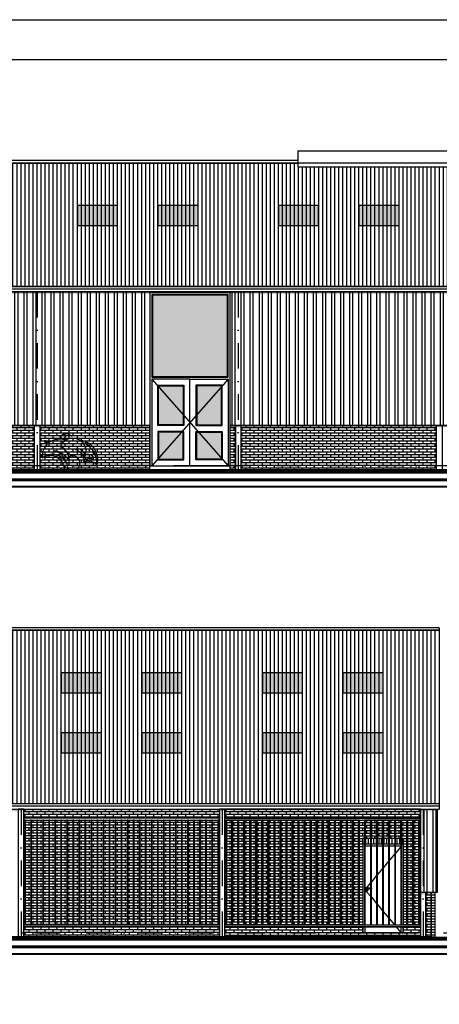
# Model space of a CAD drawing. Extents: x 0 to 114000, y -59400 to 0.
# Tile 23 of 24: x 74266 to 84700, y -24451 to 0. Entities that reach past the tile are written whole.
import ezdxf

# ---------------------------------------------------------------- set-up
doc = ezdxf.new("R2010")
doc.units = 0
doc.header["$LTSCALE"] = 100
doc.header["$MEASUREMENT"] = 0
doc.linetypes.add('DASHDOT2', pattern=[12.7, 6.35, -3.175, 0, -3.175])
for name, color, linetype in [('A--A21--_F1---', 8, 'CONTINUOUS'), ('A--A27--_F123-_SOLID', 7, 'CONTINUOUS'), ('A--A49--_F1---_SOLID', 16, 'CONTINUOUS'), ('A--L$2A-_F123-', 7, 'CONTINUOUS'), ('A--L$7A-_STRAMIEN', 1, 'DASHDOT2'), ('A--L20--_F123-_GEVELAANZIC', 7, 'CONTINUOUS'), ('A--L21--_F123-', 1, 'CONTINUOUS'), ('A--L27--_F123-', 1, 'CONTINUOUS'), ('A--L28S-_F123-', 1, 'CONTINUOUS'), ('A--L32--_F123-', 7, 'CONTINUOUS'), ('A--L91--', 7, 'CONTINUOUS'), ('A--L91--_F123-', 7, 'CONTINUOUS'), ('A--L99--_F123-', 1, 'CONTINUOUS')]:
    doc.layers.add(name, color=color, linetype=linetype)
pattern_1 = [(0, (69100, -22128.675), (0, 66.675), []), (90, (69100, -22128.68), (-100, 66.675), [66.675, -66.675])]
pattern_2 = [(0, (59300, -10793.925), (0, 66.675), []), (90, (59300, -10793.92), (-100, 66.675), [66.675, -66.675])]
pattern_3 = [(0, (84100, -22595.4), (0, 66.675), []), (90, (84100, -22595.4), (-100, 66.675), [66.675, -66.675])]

# ---------------------------------------------------------------- blocks, each defined once
blk = doc.blocks.new('QD91052-')
at = {"layer": 'A--L91--_F123-', "color": 2, "linetype": 'CONTINUOUS'}
for points in [[(0, 0, 0.57656), (-550, 300, -0.656989), (76, 0, 0.36404), (-275, 475, -0.282928), (112, 206, 0.29071), (-95, 585, -1.028653), (498, 333)], [(-126, 761, -0.696387), (175, 825, 0.55221), (-26, 747, 0.55221)], [(371, 744, -0.462509), (800, 125, 0.348616), (463, 660, 0.348616)], [(-380, 681, 0.064029), (-499, 727, -0.079907), (-422, 646)], [(800, 125, 0.35875), (474, 179, -0.608075), (723, 236, 0.786587), (498, 333, 0.593872), (271, 502, -0.405187), (474, 179)]]:
    blk.add_lwpolyline(points, format="xyb", dxfattribs=at)
for centre, radius, start, end in [((-134, 342), 419, 68.3952, 185.7848), ((195, 160), 189, 302.1458, 119.3335)]:
    blk.add_arc(centre, radius, start, end, dxfattribs=at)

msp = doc.modelspace()

# ---------------------------------------------------------------- hatches: boundary and pattern name
at = {"layer": 'A--A21--_F1---'}
h = msp.add_hatch(dxfattribs=at)
h.set_pattern_fill('_U', color=256, scale=100, angle=90, style=0, pattern_type=0)
h.set_pattern_definition([(90, (0, -59400), (-100, 6e-15), [])])
h.paths.add_polyline_path([(29300, -6622.3), (29300, -3560), (81178, -3560), (81178, -3652), (109000, -3652), (109000, -3560), (110100, -3560), (110100, -6622.3)])
h = msp.add_hatch(dxfattribs=at)
h.set_pattern_fill('ANSI32', color=256, scale=600, angle=45, style=0)
h.set_pattern_definition([(90, (59300, -10793.92), (-225, 4e-14), []), (90, (59375, -10718.93), (-225, 4e-14), [])])
h.paths.add_polyline_path([(64700, -10076.7), (64700, -6759.1), (110050, -6759.1), (110050, -10076.7), (104500, -10076.7), (104500, -6776.7), (102500, -6776.7), (102500, -10076.7), (79500, -10076.7), (79500, -6776.7), (77500, -6776.7), (77500, -10076.7)])
h = msp.add_hatch(dxfattribs=at)
h.set_pattern_fill('AR-BRSTD', color=256, scale=25, style=0)
h.set_pattern_definition(pattern_2)
h.paths.add_polyline_path([(69767.5, -11176.7), (74632.5, -11176.7), (74632.5, -10076.7), (69767.5, -10076.7)])
h = msp.add_hatch(dxfattribs=at)
h.set_pattern_fill('AR-BRSTD', color=256, scale=25, style=0)
h.set_pattern_definition(pattern_2)
h.paths.add_polyline_path([(77500, -10076.7), (74767.5, -10076.7), (74767.5, -11176.7), (77500, -11176.7)])
h = msp.add_hatch(dxfattribs=at)
h.set_pattern_fill('AR-BRSTD', color=256, scale=25, style=0)
h.set_pattern_definition(pattern_2)
h.paths.add_polyline_path([(79500, -10076.7), (79632.5, -10076.7), (79632.5, -11176.7), (79500, -11176.7)])
h = msp.add_hatch(dxfattribs=at)
h.set_pattern_fill('AR-BRSTD', color=256, scale=25, style=0)
h.set_pattern_definition(pattern_2)
h.paths.add_polyline_path([(79767.5, -11176.7), (84632.5, -11176.7), (84632.5, -10076.7), (79767.5, -10076.7)])
h = msp.add_hatch(dxfattribs=at)
h.set_pattern_fill('_U', color=256, scale=100, angle=90, style=0, pattern_type=0)
h.set_pattern_definition([(90, (0, -59400), (-100, 6e-15), [])])
h.paths.add_polyline_path([(3900, -19623.2), (3900, -15159.3), (5000, -15159.3), (5000, -15251.3), (32822, -15251.3), (32822, -15159.3), (84700, -15159.3), (84700, -19471.6), (32822, -19471.6), (32822, -19623.2)])
h = msp.add_hatch(dxfattribs=at)
h.set_pattern_fill('AR-BRSTD', color=27, scale=25, style=0)
h.set_pattern_definition(pattern_1)
h.paths.add_polyline_path([(79232.5, -19826), (74367.5, -19826), (74367.5, -19608.4), (79232.5, -19608.4)])
h.paths.add_polyline_path([(74367.5, -22526), (79232.5, -22526), (79232.5, -22776), (74367.5, -22776)])
h = msp.add_hatch(dxfattribs=at)
h.set_pattern_fill('AR-BRSTD', color=27, scale=25, style=0)
h.set_pattern_definition(pattern_1)
h.paths.add_polyline_path([(84232.5, -19608.4), (79367.5, -19608.4), (79367.5, -19826), (84232.5, -19826)])
h = msp.add_hatch(dxfattribs=at)
h.set_pattern_fill('ANSI32', color=256, scale=600, angle=45, style=0)
h.set_pattern_definition([(90, (84100, -22595.4), (-225, 4e-14), []), (90, (84175, -22520.4), (-225, 4e-14), [])])
h.paths.add_polyline_path([(84650, -21675.8), (84232.5, -21675.8), (84232.5, -19608.4), (84650, -19608.4)])
h = msp.add_hatch(dxfattribs=at)
h.set_pattern_fill('AR-BRSTD', color=27, scale=25, style=0)
h.set_pattern_definition(pattern_1)
h.paths.add_polyline_path([(74367.5, -19876), (74390, -19876), (74390, -22476), (74367.5, -22476)])
h.paths.add_polyline_path([(74410, -19876), (74540, -19876), (74540, -22476), (74410, -22476)])
h.paths.add_polyline_path([(74710, -19876), (74840, -19876), (74840, -22476), (74710, -22476)])
h.paths.add_polyline_path([(74560, -19876), (74690, -19876), (74690, -22476), (74560, -22476)])
h.paths.add_polyline_path([(74860, -19876), (74990, -19876), (74990, -22476), (74860, -22476)])
h.paths.add_polyline_path([(75010, -19876), (75140, -19876), (75140, -22476), (75010, -22476)])
h.paths.add_polyline_path([(75160, -19876), (75290, -19876), (75290, -22476), (75160, -22476)])
h.paths.add_polyline_path([(75310, -19876), (75440, -19876), (75440, -22476), (75310, -22476)])
h.paths.add_polyline_path([(75460, -19876), (75590, -19876), (75590, -22476), (75460, -22476)])
h.paths.add_polyline_path([(75610, -19876), (75740, -19876), (75740, -22476), (75610, -22476)])
h.paths.add_polyline_path([(75760, -19876), (75890, -19876), (75890, -22476), (75760, -22476)])
h.paths.add_polyline_path([(75910, -19876), (76040, -19876), (76040, -22476), (75910, -22476)])
h.paths.add_polyline_path([(76060, -19876), (76190, -19876), (76190, -22476), (76060, -22476)])
h.paths.add_polyline_path([(76210, -19876), (76340, -19876), (76340, -22476), (76210, -22476)])
h.paths.add_polyline_path([(76360, -19876), (76490, -19876), (76490, -22476), (76360, -22476)])
h.paths.add_polyline_path([(76510, -19876), (76640, -19876), (76640, -22476), (76510, -22476)])
h.paths.add_polyline_path([(76660, -19876), (76790, -19876), (76790, -22476), (76660, -22476)])
h.paths.add_polyline_path([(76810, -19876), (76940, -19876), (76940, -22476), (76810, -22476)])
h.paths.add_polyline_path([(76960, -19876), (77090, -19876), (77090, -22476), (76960, -22476)])
h.paths.add_polyline_path([(77110, -19876), (77240, -19876), (77240, -22476), (77110, -22476)])
h.paths.add_polyline_path([(77260, -19876), (77390, -19876), (77390, -22476), (77260, -22476)])
h.paths.add_polyline_path([(77410, -19876), (77540, -19876), (77540, -22476), (77410, -22476)])
h.paths.add_polyline_path([(77560, -19876), (77690, -19876), (77690, -22476), (77560, -22476)])
h.paths.add_polyline_path([(77710, -19876), (77840, -19876), (77840, -22476), (77710, -22476)])
h.paths.add_polyline_path([(77860, -19876), (77990, -19876), (77990, -22476), (77860, -22476)])
h.paths.add_polyline_path([(78010, -19876), (78140, -19876), (78140, -22476), (78010, -22476)])
h.paths.add_polyline_path([(78160, -19876), (78290, -19876), (78290, -22476), (78160, -22476)])
h.paths.add_polyline_path([(78310, -19876), (78440, -19876), (78440, -22476), (78310, -22476)])
h.paths.add_polyline_path([(78460, -19876), (78590, -19876), (78590, -22476), (78460, -22476)])
h.paths.add_polyline_path([(78610, -19876), (78740, -19876), (78740, -22476), (78610, -22476)])
h.paths.add_polyline_path([(78760, -19876), (78890, -19876), (78890, -22476), (78760, -22476)])
h.paths.add_polyline_path([(78910, -19876), (79040, -19876), (79040, -22476), (78910, -22476)])
h.paths.add_polyline_path([(79060, -19876), (79190, -19876), (79190, -22476), (79060, -22476)])
h.paths.add_polyline_path([(79210, -22476), (79232.5, -22476), (79232.5, -19876), (79210, -19876)])
h = msp.add_hatch(dxfattribs=at)
h.set_pattern_fill('AR-BRSTD', color=27, scale=25, style=0)
h.paths.add_polyline_path([(79367.5, -19876), (79390, -19876), (79390, -22476), (79367.5, -22476)])
h.paths.add_polyline_path([(79410, -22476), (79540, -22476), (79540, -19876), (79410, -19876)])
h.paths.add_polyline_path([(79560, -22476), (79690, -22476), (79690, -19876), (79560, -19876)])
h.paths.add_polyline_path([(79710, -22476), (79840, -22476), (79840, -19876), (79710, -19876)])
h.paths.add_polyline_path([(79860, -22476), (79990, -22476), (79990, -19876), (79860, -19876)])
h.paths.add_polyline_path([(80010, -22476), (80140, -22476), (80140, -19876), (80010, -19876)])
h.paths.add_polyline_path([(80160, -22476), (80290, -22476), (80290, -19876), (80160, -19876)])
h.paths.add_polyline_path([(80310, -22476), (80440, -22476), (80440, -19876), (80310, -19876)])
h.paths.add_polyline_path([(80460, -22476), (80590, -22476), (80590, -19876), (80460, -19876)])
h.paths.add_polyline_path([(80610, -22476), (80740, -22476), (80740, -19876), (80610, -19876)])
h.paths.add_polyline_path([(80760, -22476), (80890, -22476), (80890, -19876), (80760, -19876)])
h.paths.add_polyline_path([(80910, -22476), (81040, -22476), (81040, -19876), (80910, -19876)])
h.paths.add_polyline_path([(81060, -22476), (81190, -22476), (81190, -19876), (81060, -19876)])
h.paths.add_polyline_path([(81210, -22476), (81340, -22476), (81340, -19876), (81210, -19876)])
h.paths.add_polyline_path([(81360, -22476), (81490, -22476), (81490, -19876), (81360, -19876)])
h.paths.add_polyline_path([(81510, -22476), (81640, -22476), (81640, -19876), (81510, -19876)])
h.paths.add_polyline_path([(81660, -22476), (81790, -22476), (81790, -19876), (81660, -19876)])
h.paths.add_polyline_path([(81810, -22476), (81940, -22476), (81940, -19876), (81810, -19876)])
h.paths.add_polyline_path([(81960, -22476), (82090, -22476), (82090, -19876), (81960, -19876)])
h.paths.add_polyline_path([(82110, -22476), (82240, -22476), (82240, -19876), (82110, -19876)])
h.paths.add_polyline_path([(82260, -22476), (82390, -22476), (82390, -19876), (82260, -19876)])
h.paths.add_polyline_path([(82410, -22476), (82540, -22476), (82540, -19876), (82410, -19876)])
h.paths.add_polyline_path([(82560, -22476), (82690, -22476), (82690, -19876), (82560, -19876)])
h = msp.add_hatch(dxfattribs=at)
h.set_pattern_fill('AR-BRSTD', color=27, scale=25, style=0)
h.paths.add_polyline_path([(82800, -22476), (82711.9, -22476), (82711.9, -19876), (82840, -19876), (82840, -20326), (82800, -20326)])
h.paths.add_polyline_path([(82860, -20326), (82990, -20326), (82990, -19876), (82860, -19876)])
h.paths.add_polyline_path([(83010, -20326), (83140, -20326), (83140, -19876), (83010, -19876)])
h.paths.add_polyline_path([(83160, -20326), (83290, -20326), (83290, -19876), (83160, -19876)])
h.paths.add_polyline_path([(83310, -20326), (83440, -20326), (83440, -19876), (83310, -19876)])
h.paths.add_polyline_path([(83610, -20326), (83740, -20326), (83740, -19876), (83610, -19876)])
h.paths.add_polyline_path([(83460, -20326), (83590, -20326), (83590, -19876), (83460, -19876)])
h.paths.add_polyline_path([(83800, -22476), (83890, -22476), (83890, -19876), (83760, -19876), (83760, -20326), (83800, -20326)])
h.paths.add_polyline_path([(83910, -22476), (84040, -22476), (84040, -19876), (83910, -19876)])
h.paths.add_polyline_path([(84060, -22476), (84190, -22476), (84190, -19876), (84060, -19876)])
h.paths.add_polyline_path([(84210, -19876), (84232.5, -19876), (84232.5, -22476), (84210, -22476)])
h = msp.add_hatch(dxfattribs=at)
h.set_pattern_fill('_USER', color=27, scale=65, angle=90, style=0, pattern_type=0)
h.set_pattern_definition([(90, (0, 0), (-65, 4e-15), [])])
h.paths.add_polyline_path([(82840, -20476), (82800, -20476), (82800, -20326), (82840, -20326)])
h.paths.add_polyline_path([(82990, -20476), (82860, -20476), (82860, -20326), (82990, -20326)])
h.paths.add_polyline_path([(83140, -20476), (83010, -20476), (83010, -20326), (83140, -20326)])
h.paths.add_polyline_path([(83290, -20476), (83160, -20476), (83160, -20326), (83290, -20326)])
h.paths.add_polyline_path([(83440, -20476), (83310, -20476), (83310, -20326), (83440, -20326)])
h.paths.add_polyline_path([(83590, -20476), (83460, -20476), (83460, -20326), (83590, -20326)])
h.paths.add_polyline_path([(83740, -20476), (83610, -20476), (83610, -20326), (83740, -20326)])
h.paths.add_polyline_path([(83800, -20476), (83760, -20476), (83760, -20326), (83800, -20326)])
h = msp.add_hatch(dxfattribs=at)
h.set_pattern_fill('AR-BRSTD', color=27, scale=25, style=0)
h.set_pattern_definition(pattern_3)
h.paths.add_polyline_path([(84367.5, -22776), (84500, -22776), (84500, -21675.8), (84367.5, -21675.8)])
h = msp.add_hatch(dxfattribs=at)
h.set_pattern_fill('AR-BRSTD', color=256, scale=25, style=0)
h.set_pattern_definition(pattern_3)
h.paths.add_polyline_path([(84500, -22776), (84600, -22776), (84600, -21675.8), (84500, -21675.8)])
h = msp.add_hatch(dxfattribs=at)
h.set_pattern_fill('AR-BRSTD', color=27, scale=25, style=0)
h.paths.add_polyline_path([(79367.5, -22526), (84232.5, -22526), (84232.5, -22776), (79367.5, -22776)])
h.paths.add_polyline_path([(82800, -22526), (83800, -22526), (83800, -22676), (82800, -22676)], flags=16)
at = {"layer": 'A--A27--_F123-_SOLID', "linetype": 'CONTINUOUS'}
for points in [[(79433, -6843.7), (77567, -6843.7), (77567, -8859.7), (79433, -8859.7)], [(77717, -9093.7), (78333, -9093.7), (78333, -10059.7), (77717, -10059.7)], [(79283, -9093.7), (78667, -9093.7), (78667, -10059.7), (79283, -10059.7)], [(77717, -10909.7), (78333, -10909.7), (78333, -10243.7), (77717, -10243.7)], [(79283, -10909.7), (78667, -10909.7), (78667, -10243.7), (79283, -10243.7)]]:
    msp.add_hatch(color=25, dxfattribs=at).paths.add_polyline_path(points)

# ---------------------------------------------------------------- linework, layer by layer
at = {"layer": 'A--A21--_F1---'}
for points in [[(29300, -6622.3), (29300, -3560), (81178, -3560), (81178, -3652), (109000, -3652), (109000, -3560), (110100, -3560), (110100, -6622.3)], [(64700, -10076.7), (64700, -6759.1), (110050, -6759.1), (110050, -10076.7), (104500, -10076.7), (104500, -6776.7), (102500, -6776.7), (102500, -10076.7), (79500, -10076.7), (79500, -6776.7), (77500, -6776.7), (77500, -10076.7)], [(69767.5, -11176.7), (74632.5, -11176.7), (74632.5, -10076.7), (69767.5, -10076.7)], [(77500, -10076.7), (74767.5, -10076.7), (74767.5, -11176.7), (77500, -11176.7)], [(79500, -10076.7), (79632.5, -10076.7), (79632.5, -11176.7), (79500, -11176.7)], [(79767.5, -11176.7), (84632.5, -11176.7), (84632.5, -10076.7), (79767.5, -10076.7)], [(3900, -19623.2), (3900, -15159.3), (5000, -15159.3), (5000, -15251.3), (32822, -15251.3), (32822, -15159.3), (84700, -15159.3), (84700, -19471.6), (32822, -19471.6), (32822, -19623.2)], [(84650, -21675.8), (84232.5, -21675.8), (84232.5, -19608.4), (84650, -19608.4)], [(84500, -22776), (84600, -22776), (84600, -21675.8), (84500, -21675.8)]]:
    msp.add_lwpolyline(points, close=True, dxfattribs=at)
at = {"layer": 'A--A21--_F1---', "color": 27}
for points in [[(79232.5, -19826), (74367.5, -19826), (74367.5, -19608.4), (79232.5, -19608.4)], [(84232.5, -19608.4), (79367.5, -19608.4), (79367.5, -19826), (84232.5, -19826)], [(74367.5, -19876), (74390, -19876), (74390, -22476), (74367.5, -22476)], [(74410, -19876), (74540, -19876), (74540, -22476), (74410, -22476)], [(74560, -19876), (74690, -19876), (74690, -22476), (74560, -22476)], [(74710, -19876), (74840, -19876), (74840, -22476), (74710, -22476)], [(74860, -19876), (74990, -19876), (74990, -22476), (74860, -22476)], [(75010, -19876), (75140, -19876), (75140, -22476), (75010, -22476)], [(75160, -19876), (75290, -19876), (75290, -22476), (75160, -22476)], [(75310, -19876), (75440, -19876), (75440, -22476), (75310, -22476)], [(75460, -19876), (75590, -19876), (75590, -22476), (75460, -22476)], [(75610, -19876), (75740, -19876), (75740, -22476), (75610, -22476)], [(75760, -19876), (75890, -19876), (75890, -22476), (75760, -22476)], [(75910, -19876), (76040, -19876), (76040, -22476), (75910, -22476)], [(76060, -19876), (76190, -19876), (76190, -22476), (76060, -22476)], [(76210, -19876), (76340, -19876), (76340, -22476), (76210, -22476)], [(76360, -19876), (76490, -19876), (76490, -22476), (76360, -22476)], [(76510, -19876), (76640, -19876), (76640, -22476), (76510, -22476)], [(76660, -19876), (76790, -19876), (76790, -22476), (76660, -22476)], [(76810, -19876), (76940, -19876), (76940, -22476), (76810, -22476)], [(76960, -19876), (77090, -19876), (77090, -22476), (76960, -22476)], [(77110, -19876), (77240, -19876), (77240, -22476), (77110, -22476)], [(77260, -19876), (77390, -19876), (77390, -22476), (77260, -22476)], [(77410, -19876), (77540, -19876), (77540, -22476), (77410, -22476)], [(77560, -19876), (77690, -19876), (77690, -22476), (77560, -22476)], [(77710, -19876), (77840, -19876), (77840, -22476), (77710, -22476)], [(77860, -19876), (77990, -19876), (77990, -22476), (77860, -22476)], [(78010, -19876), (78140, -19876), (78140, -22476), (78010, -22476)], [(78160, -19876), (78290, -19876), (78290, -22476), (78160, -22476)], [(78310, -19876), (78440, -19876), (78440, -22476), (78310, -22476)], [(78460, -19876), (78590, -19876), (78590, -22476), (78460, -22476)], [(78610, -19876), (78740, -19876), (78740, -22476), (78610, -22476)], [(78760, -19876), (78890, -19876), (78890, -22476), (78760, -22476)], [(78910, -19876), (79040, -19876), (79040, -22476), (78910, -22476)], [(79060, -19876), (79190, -19876), (79190, -22476), (79060, -22476)], [(79210, -22476), (79232.5, -22476), (79232.5, -19876), (79210, -19876)], [(79367.5, -19876), (79390, -19876), (79390, -22476), (79367.5, -22476)], [(79410, -22476), (79540, -22476), (79540, -19876), (79410, -19876)], [(79560, -22476), (79690, -22476), (79690, -19876), (79560, -19876)], [(79710, -22476), (79840, -22476), (79840, -19876), (79710, -19876)], [(79860, -22476), (79990, -22476), (79990, -19876), (79860, -19876)], [(80010, -22476), (80140, -22476), (80140, -19876), (80010, -19876)], [(80160, -22476), (80290, -22476), (80290, -19876), (80160, -19876)], [(80310, -22476), (80440, -22476), (80440, -19876), (80310, -19876)], [(80460, -22476), (80590, -22476), (80590, -19876), (80460, -19876)], [(80610, -22476), (80740, -22476), (80740, -19876), (80610, -19876)], [(80760, -22476), (80890, -22476), (80890, -19876), (80760, -19876)], [(80910, -22476), (81040, -22476), (81040, -19876), (80910, -19876)], [(81060, -22476), (81190, -22476), (81190, -19876), (81060, -19876)], [(81210, -22476), (81340, -22476), (81340, -19876), (81210, -19876)], [(81360, -22476), (81490, -22476), (81490, -19876), (81360, -19876)], [(81510, -22476), (81640, -22476), (81640, -19876), (81510, -19876)], [(81660, -22476), (81790, -22476), (81790, -19876), (81660, -19876)], [(81810, -22476), (81940, -22476), (81940, -19876), (81810, -19876)], [(81960, -22476), (82090, -22476), (82090, -19876), (81960, -19876)], [(82110, -22476), (82240, -22476), (82240, -19876), (82110, -19876)], [(82260, -22476), (82390, -22476), (82390, -19876), (82260, -19876)], [(82410, -22476), (82540, -22476), (82540, -19876), (82410, -19876)], [(82560, -22476), (82690, -22476), (82690, -19876), (82560, -19876)], [(82800, -22476), (82711.9, -22476), (82711.9, -19876), (82840, -19876), (82840, -19876), (82840, -20326), (82800, -20326), (82800, -22476)], [(82860, -20326), (82990, -20326), (82990, -19876), (82860, -19876)], [(83010, -20326), (83140, -20326), (83140, -19876), (83010, -19876)], [(83160, -20326), (83290, -20326), (83290, -19876), (83160, -19876)], [(83310, -20326), (83440, -20326), (83440, -19876), (83310, -19876)], [(83460, -20326), (83590, -20326), (83590, -19876), (83460, -19876)], [(83610, -20326), (83740, -20326), (83740, -19876), (83610, -19876)], [(83800, -22476), (83890, -22476), (83890, -19876), (83760, -19876), (83760, -19876), (83760, -20326), (83800, -20326), (83800, -22476)], [(83910, -22476), (84040, -22476), (84040, -19876), (83910, -19876)], [(84060, -22476), (84190, -22476), (84190, -19876), (84060, -19876)], [(84210, -19876), (84232.5, -19876), (84232.5, -22476), (84210, -22476)], [(82840, -20476), (82800, -20476), (82800, -20326), (82840, -20326)], [(82990, -20476), (82860, -20476), (82860, -20326), (82990, -20326)], [(83140, -20476), (83010, -20476), (83010, -20326), (83140, -20326)], [(83290, -20476), (83160, -20476), (83160, -20326), (83290, -20326)], [(83440, -20476), (83310, -20476), (83310, -20326), (83440, -20326)], [(83590, -20476), (83460, -20476), (83460, -20326), (83590, -20326)], [(83740, -20476), (83610, -20476), (83610, -20326), (83740, -20326)], [(83800, -20476), (83760, -20476), (83760, -20326), (83800, -20326)], [(84367.5, -22776), (84500, -22776), (84500, -21675.8), (84367.5, -21675.8)], [(74367.5, -22526), (79232.5, -22526), (79232.5, -22776), (74367.5, -22776)], [(79367.5, -22526), (84232.5, -22526), (84232.5, -22776), (79367.5, -22776)], [(82800, -22526), (83800, -22526), (83800, -22676), (82800, -22676)]]:
    msp.add_lwpolyline(points, close=True, dxfattribs=at)
at = {"layer": 'A--A21--_F1---', "color": 1}
for points in [[(79232.5, -19876), (79232.5, -19826), (74367.5, -19826), (74367.5, -19876)], [(74390, -22476), (74410, -22476), (74410, -19876), (74390, -19876)], [(74540, -22476), (74560, -22476), (74560, -19876), (74540, -19876)], [(74690, -22476), (74710, -22476), (74710, -19876), (74690, -19876)], [(74840, -22476), (74860, -22476), (74860, -19876), (74840, -19876)], [(74990, -22476), (75010, -22476), (75010, -19876), (74990, -19876)], [(75140, -22476), (75160, -22476), (75160, -19876), (75140, -19876)], [(75290, -22476), (75310, -22476), (75310, -19876), (75290, -19876)], [(75440, -22476), (75460, -22476), (75460, -19876), (75440, -19876)], [(75590, -22476), (75610, -22476), (75610, -19876), (75590, -19876)], [(75740, -22476), (75760, -22476), (75760, -19876), (75740, -19876)], [(75890, -22476), (75910, -22476), (75910, -19876), (75890, -19876)], [(76040, -22476), (76060, -22476), (76060, -19876), (76040, -19876)], [(76190, -22476), (76210, -22476), (76210, -19876), (76190, -19876)], [(76340, -22476), (76360, -22476), (76360, -19876), (76340, -19876)], [(76490, -22476), (76510, -22476), (76510, -19876), (76490, -19876)], [(76640, -22476), (76660, -22476), (76660, -19876), (76640, -19876)], [(76790, -22476), (76810, -22476), (76810, -19876), (76790, -19876)], [(76940, -22476), (76960, -22476), (76960, -19876), (76940, -19876)], [(77090, -22476), (77110, -22476), (77110, -19876), (77090, -19876)], [(77240, -22476), (77260, -22476), (77260, -19876), (77240, -19876)], [(77390, -22476), (77410, -22476), (77410, -19876), (77390, -19876)], [(77540, -22476), (77560, -22476), (77560, -19876), (77540, -19876)], [(77690, -22476), (77710, -22476), (77710, -19876), (77690, -19876)], [(77840, -22476), (77860, -22476), (77860, -19876), (77840, -19876)], [(77990, -22476), (78010, -22476), (78010, -19876), (77990, -19876)], [(78140, -22476), (78160, -22476), (78160, -19876), (78140, -19876)], [(78290, -22476), (78310, -22476), (78310, -19876), (78290, -19876)], [(78440, -22476), (78460, -22476), (78460, -19876), (78440, -19876)], [(78590, -22476), (78610, -22476), (78610, -19876), (78590, -19876)], [(78740, -22476), (78760, -22476), (78760, -19876), (78740, -19876)], [(78890, -22476), (78910, -22476), (78910, -19876), (78890, -19876)], [(79040, -22476), (79060, -22476), (79060, -19876), (79040, -19876)], [(79190, -22476), (79210, -22476), (79210, -19876), (79190, -19876)], [(84232.5, -19876), (84232.5, -19826), (79367.5, -19826), (79367.5, -19876)], [(79390, -22476), (79410, -22476), (79410, -19876), (79390, -19876)], [(79540, -22476), (79560, -22476), (79560, -19876), (79540, -19876)], [(79690, -22476), (79710, -22476), (79710, -19876), (79690, -19876)], [(79840, -22476), (79860, -22476), (79860, -19876), (79840, -19876)], [(79990, -22476), (80010, -22476), (80010, -19876), (79990, -19876)], [(80140, -22476), (80160, -22476), (80160, -19876), (80140, -19876)], [(80290, -22476), (80310, -22476), (80310, -19876), (80290, -19876)], [(80440, -22476), (80460, -22476), (80460, -19876), (80440, -19876)], [(80590, -22476), (80610, -22476), (80610, -19876), (80590, -19876)], [(80740, -22476), (80760, -22476), (80760, -19876), (80740, -19876)], [(80890, -22476), (80910, -22476), (80910, -19876), (80890, -19876)], [(81040, -22476), (81060, -22476), (81060, -19876), (81040, -19876)], [(81190, -22476), (81210, -22476), (81210, -19876), (81190, -19876)], [(81340, -22476), (81360, -22476), (81360, -19876), (81340, -19876)], [(81490, -22476), (81510, -22476), (81510, -19876), (81490, -19876)], [(81640, -22476), (81660, -22476), (81660, -19876), (81640, -19876)], [(81790, -22476), (81810, -22476), (81810, -19876), (81790, -19876)], [(81940, -22476), (81960, -22476), (81960, -19876), (81940, -19876)], [(82090, -22476), (82110, -22476), (82110, -19876), (82090, -19876)], [(82240, -22476), (82260, -22476), (82260, -19876), (82240, -19876)], [(82390, -22476), (82410, -22476), (82410, -19876), (82390, -19876)], [(82540, -22476), (82560, -22476), (82560, -19876), (82540, -19876)], [(82690, -22476), (82710, -22476), (82710, -19876), (82690, -19876)], [(82840, -22476), (82860, -22476), (82860, -19876), (82840, -19876)], [(82990, -22476), (83010, -22476), (83010, -19876), (82990, -19876)], [(83140, -22476), (83160, -22476), (83160, -19876), (83140, -19876)], [(83290, -22476), (83310, -22476), (83310, -19876), (83290, -19876)], [(83440, -22476), (83460, -22476), (83460, -19876), (83440, -19876)], [(83590, -22476), (83610, -22476), (83610, -19876), (83590, -19876)], [(83740, -22476), (83760, -22476), (83760, -19876), (83740, -19876)], [(83890, -22476), (83910, -22476), (83910, -19876), (83890, -19876)], [(84040, -22476), (84060, -22476), (84060, -19876), (84040, -19876)], [(84190, -22476), (84210, -22476), (84210, -19876), (84190, -19876)], [(79232.5, -22476), (79232.5, -22526), (74367.5, -22526), (74367.5, -22476)], [(84232.5, -22476), (84232.5, -22526), (79367.5, -22526), (79367.5, -22476)]]:
    msp.add_lwpolyline(points, close=True, dxfattribs=at)
at = {"layer": 'A--A21--_F1---', "color": 27}
for points in [[(82990, -20476), (82800, -20476), (82800, -22476)], [(82990, -20526), (82860, -20526)], [(83140, -20476), (83010, -20476)], [(83140, -20526), (83010, -20526)], [(83290, -20476), (83160, -20476)], [(83290, -20526), (83160, -20526)], [(83440, -20476), (83310, -20476)], [(83440, -20526), (83310, -20526)], [(83590, -20476), (83460, -20476)], [(83590, -20526), (83460, -20526)], [(83740, -20476), (83610, -20476)], [(83740, -20526), (83610, -20526)], [(83740, -20538), (83610, -20693.3)], [(83800, -22476), (83800, -20476), (83760, -20476)], [(83590, -20717.1), (83460, -20872.4)], [(83440, -20896.3), (83310, -21051.6)], [(83140, -21254.6), (83010, -21409.9)], [(83290, -21075.5), (83160, -21230.8)], [(82990, -21433.8), (82860, -21589.1)], [(82860, -21613), (82990, -21768.3)], [(83010, -21792.1), (83140, -21947.4)], [(83160, -21971.3), (83290, -22126.6)], [(83310, -22150.5), (83440, -22305.8)], [(83460, -22329.6), (83582.6, -22476)], [(82800, -22526.1), (82800, -22676), (83800, -22676), (83800, -22526.1)], [(82850, -22526.1), (82850, -22676), (83750, -22676), (83750, -22526.1)], [(83624.4, -22526.1), (83750, -22676)]]:
    msp.add_lwpolyline(points, dxfattribs=at)
for points in [[(82990, -21565.4), (82901.7, -21565.4, 1), (82901.7, -21585.4), (82916.7, -21585.4), (82916.7, -21640, -0.4142136), (82911.7, -21645), (82891.7, -21645, -0.4142136), (82886.7, -21640), (82886.7, -21550, -0.4142136), (82891.7, -21545), (82911.7, -21545, -0.4142136), (82916.7, -21550), (82916.7, -21565.4), (82901.7, -21565.4, 1), (82901.7, -21585.4), (82990, -21585.4)], [(83010, -21585.4), (83016.7, -21585.4, 0.4142136), (83021.7, -21580.4), (83021.7, -21570.4, 0.4142136), (83016.7, -21565.4), (83010, -21565.4)]]:
    msp.add_lwpolyline(points, format="xyb", dxfattribs=at)
msp.add_lwpolyline([(82903.1, -21617.5), (82903.1, -21622.2, -1), (82899.1, -21622.2), (82899.1, -21617.5, -2.618034), (82903.1, -21617.5)], format="xyb", close=True, dxfattribs=at)
at = {"layer": 'A--A27--_F123-_SOLID', "color": 25, "linetype": 'CONTINUOUS'}
for points in [[(75700, -5114.5), (75700, -4618.1), (76700, -5114.5), (76700, -4618.1)], [(77700, -5114.5), (77700, -4618.1), (78700, -5114.5), (78700, -4618.1)], [(80700, -5114.5), (80700, -4618.1), (81700, -5114.5), (81700, -4618.1)], [(82700, -5114.5), (82700, -4618.1), (83700, -5114.5), (83700, -4618.1)], [(75300, -16713.8), (75300, -16217.4), (76300, -16713.8), (76300, -16217.4)], [(77300, -16713.8), (77300, -16217.4), (78300, -16713.8), (78300, -16217.4)], [(80300, -16713.8), (80300, -16217.4), (81300, -16713.8), (81300, -16217.4)], [(82300, -16713.8), (82300, -16217.4), (83300, -16713.8), (83300, -16217.4)], [(75300, -18202.9), (75300, -17706.5), (76300, -18202.9), (76300, -17706.5)], [(77300, -18202.9), (77300, -17706.5), (78300, -18202.9), (78300, -17706.5)], [(80300, -18202.9), (80300, -17706.5), (81300, -18202.9), (81300, -17706.5)], [(82300, -18202.9), (82300, -17706.5), (83300, -18202.9), (83300, -17706.5)]]:
    msp.add_solid(points, dxfattribs=at)
at = {"layer": 'A--A49--_F1---_SOLID'}
for points in [[(29350, -6809.1), (29350, -6759.1), (110050, -6809.1), (110050, -6759.1)], [(64700, -10126.7), (64700, -10076.7), (77500, -10126.7), (77500, -10076.7)], [(79500, -10126.7), (79500, -10076.7), (102500, -10126.7), (102500, -10076.7)], [(84650, -19658.4), (84650, -19608.4), (32822, -19658.4), (32822, -19608.4)], [(84600, -21726), (84600, -21676), (84232.5, -21726), (84232.5, -21676)]]:
    msp.add_solid(points, dxfattribs=at)
at = {"layer": 'A--L$2A-_F123-', "color": 1}
msp.add_lwpolyline([(0, -59400), (0, 0), (114000, 0), (114000, -59400)], close=True, dxfattribs=at)
at = {"layer": 'A--L$2A-_F123-', "color": 4}
msp.add_lwpolyline([(1000, -58400), (113000, -58400), (113000, -1000), (1000, -1000)], close=True, dxfattribs=at)
at = {"layer": 'A--L$7A-_STRAMIEN'}
for p, q in [((74700, -6759.1), (74700, -11176.7)), ((79700, -6759.1), (79700, -11176.7)), ((74300, -19608.4), (74300, -22776)), ((79300, -19608.4), (79300, -22776)), ((84300, -19608.4), (84300, -22776))]:
    msp.add_line(p, q, dxfattribs=at)
at = {"layer": 'A--L20--_F123-_GEVELAANZIC', "color": 2, "linetype": 'CONTINUOUS'}
for points in [[(75700, -5114.5), (76700, -5114.5), (76700, -4618.1), (75700, -4618.1)], [(77700, -5114.5), (78700, -5114.5), (78700, -4618.1), (77700, -4618.1)], [(80700, -5114.5), (81700, -5114.5), (81700, -4618.1), (80700, -4618.1)], [(82700, -5114.5), (83700, -5114.5), (83700, -4618.1), (82700, -4618.1)], [(75300, -16713.8), (76300, -16713.8), (76300, -16217.4), (75300, -16217.4)], [(77300, -16713.8), (78300, -16713.8), (78300, -16217.4), (77300, -16217.4)], [(80300, -16713.8), (81300, -16713.8), (81300, -16217.4), (80300, -16217.4)], [(82300, -16713.8), (83300, -16713.8), (83300, -16217.4), (82300, -16217.4)], [(75300, -18202.9), (76300, -18202.9), (76300, -17706.5), (75300, -17706.5)], [(77300, -18202.9), (78300, -18202.9), (78300, -17706.5), (77300, -17706.5)], [(80300, -18202.9), (81300, -18202.9), (81300, -17706.5), (80300, -17706.5)], [(82300, -18202.9), (83300, -18202.9), (83300, -17706.5), (82300, -17706.5)]]:
    msp.add_lwpolyline(points, close=True, dxfattribs=at)
at = {"layer": 'A--L21--_F123-', "color": 3}
for p, q in [((81178, -3258.6), (109000, -3258.6)), ((81178, -3500), (29300, -3500)), ((110100, -6759.1), (29300, -6759.1)), ((64700, -10076.7), (77500, -10076.7)), ((79500, -10076.7), (102500, -10076.7)), ((110000, -11176.7), (29400, -11176.7)), ((84700, -15099.3), (32822, -15099.3)), ((32822, -19608.4), (84700, -19608.4)), ((84232.5, -19608.4), (84232.5, -21675.8)), ((84650, -19608.4), (84650, -21675.8)), ((84650, -21675.8), (84232.5, -21675.8))]:
    msp.add_line(p, q, dxfattribs=at)
for points in [[(81178, -3258.6), (81178, -3652)], [(84700, -15099.3), (84700, -19608.4)]]:
    msp.add_lwpolyline(points, dxfattribs=at)
at = {"layer": 'A--L27--_F123-', "color": 2, "linetype": 'CONTINUOUS'}
for p, q in [((81178, -3560), (29300, -3560)), ((81178, -3554.5), (109000, -3554.5)), ((81178, -3652), (109000, -3652)), ((29300, -6622.3), (110100, -6622.3)), ((29300, -6683.1), (110100, -6683.1)), ((84700, -15159.3), (32822, -15159.3)), ((84700, -19471.6), (32822, -19471.6)), ((84700, -19532.4), (32822, -19532.4)), ((84500, -22776), (84500, -21675.8)), ((84600, -22776), (84600, -21675.8)), ((84500, -22776), (84600, -22776))]:
    msp.add_line(p, q, dxfattribs=at)
at = {"layer": 'A--L27--_F123-', "linetype": 'CONTINUOUS'}
msp.add_line((84500, -22776), (69500, -22776), dxfattribs=at)
at = {"layer": 'A--L28S-_F123-', "color": 2}
for points in [[(74767.5, -11176.7), (74632.5, -11176.7), (74632.5, -10076.7), (74767.5, -10076.7)], [(79767.5, -11176.7), (79632.5, -11176.7), (79632.5, -10076.7), (79767.5, -10076.7)], [(84767.5, -11176.7), (84632.5, -11176.7), (84632.5, -10076.7), (84767.5, -10076.7)], [(74232.5, -22776), (74367.5, -22776), (74367.5, -19608.4), (74232.5, -19608.4)], [(79232.5, -22776), (79367.5, -22776), (79367.5, -19608.4), (79232.5, -19608.4)], [(84232.5, -22776), (84367.5, -22776), (84367.5, -21675.8), (84232.5, -21675.8)]]:
    msp.add_lwpolyline(points, close=True, dxfattribs=at)
at = {"layer": 'A--L32--_F123-', "color": 1, "linetype": 'CONTINUOUS'}
for p, q in [((77550, -8926.7), (79450, -11076.7)), ((79450, -8926.7), (77550, -11076.7))]:
    msp.add_line(p, q, dxfattribs=at)
for points in [[(77500, -11076.7), (79500, -11076.7), (79500, -6776.7), (77500, -6776.7)], [(79450, -6826.7), (77550, -6826.7), (77550, -8876.7), (79450, -8876.7)], [(79433, -6843.7), (77567, -6843.7), (77567, -8859.7), (79433, -8859.7)], [(77550, -11076.7), (78500, -11076.7), (78500, -8926.7), (77550, -8926.7)], [(79450, -11076.7), (78500, -11076.7), (78500, -8926.7), (79450, -8926.7)], [(77700, -9076.7), (78350, -9076.7), (78350, -10076.7), (77700, -10076.7)], [(77717, -9093.7), (78333, -9093.7), (78333, -10059.7), (77717, -10059.7)], [(79300, -9076.7), (78650, -9076.7), (78650, -10076.7), (79300, -10076.7)], [(79283, -9093.7), (78667, -9093.7), (78667, -10059.7), (79283, -10059.7)], [(77700, -10926.7), (78350, -10926.7), (78350, -10226.7), (77700, -10226.7)], [(77717, -10909.7), (78333, -10909.7), (78333, -10243.7), (77717, -10243.7)], [(79300, -10926.7), (78650, -10926.7), (78650, -10226.7), (79300, -10226.7)], [(79283, -10909.7), (78667, -10909.7), (78667, -10243.7), (79283, -10243.7)]]:
    msp.add_lwpolyline(points, close=True, dxfattribs=at)
at = {"layer": 'A--L99--_F123-', "color": 1, "linetype": 'DASHDOT2'}
for p, q in [((111750, -11076.7), (2250, -11076.7)), ((2250, -22676), (111750, -22676))]:
    msp.add_line(p, q, dxfattribs=at)
at = {"layer": 'A--L99--_F123-', "color": 2}
for points, const_width in [([(2250, -11224.3), (111750, -11224.3)], 100), ([(2250, -11424.3), (111750, -11424.3)], 75), ([(2250, -11599.3), (111750, -11599.3)], 50), ([(111750, -22823.6), (2250, -22823.6)], 100), ([(111750, -23023.6), (2250, -23023.6)], 75), ([(111750, -23198.6), (2250, -23198.6)], 50)]:
    msp.add_lwpolyline(points, dxfattribs=dict(at, const_width=const_width))

# ---------------------------------------------------------------- block references
at = {"layer": 'A--L91--'}
msp.add_blockref('QD91052-', (75381.7, -11176.7), dxfattribs=at)

doc.saveas('drawing.dxf')
